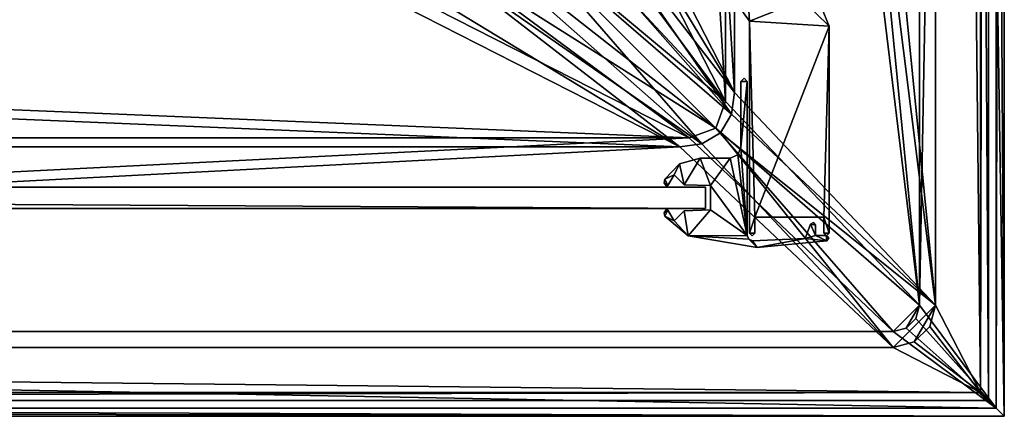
# Model space of a CAD drawing. Header units: metres. Extents: x 0 to 808, y -804 to 0.
# Tile 61 of 106: x 619 to 804, y -804 to -729. Entities that reach past the tile are written whole.
import ezdxf

# ---------------------------------------------------------------- set-up
doc = ezdxf.new("R2010")
doc.units = ezdxf.units.M

msp = doc.modelspace()

# ---------------------------------------------------------------- linework, layer by layer
at = {"layer": 'top01'}
for points in [[(54.761501, -764.853027, 164.559738), (54.761501, -760.853027, 164.559738), (747.761475, -764.853027, 164.559738)], [(54.761501, -760.853027, 164.559738), (747.761475, -760.853027, 164.559738), (747.761475, -764.853027, 164.559738)], [(747.761475, -760.853027, 2061.559814), (54.761501, -760.853027, 2061.559814), (747.761475, -764.853027, 2061.559814)], [(54.761501, -760.853027, 2061.559814), (54.761501, -764.853027, 2061.559814), (747.761475, -764.853027, 2061.559814)], [(747.761475, -760.853027, 2061.559814), (747.761475, -760.853027, 164.559738), (54.761501, -760.853027, 2061.559814)], [(747.761475, -760.853027, 164.559738), (54.761501, -760.853027, 164.559738), (54.761501, -760.853027, 2061.559814)], [(747.761475, -760.853027, 164.559738), (747.761475, -760.853027, 2061.559814), (747.761475, -764.853027, 164.559738)], [(747.761475, -760.853027, 2061.559814), (747.761475, -764.853027, 2061.559814), (747.761475, -764.853027, 164.559738)], [(54.761501, -764.853027, 2061.559814), (54.761501, -764.853027, 164.559738), (747.761475, -764.853027, 2061.559814)], [(54.761501, -764.853027, 164.559738), (747.761475, -764.853027, 164.559738), (747.761475, -764.853027, 2061.559814)]]:
    msp.add_3dface(points, dxfattribs=at)
at = {"layer": 'top0123'}
for points in [[(754.461487, -740.90564, 163.059692), (755.061401, -740.308044, 163.059738), (755.661499, -740.90564, 163.059692)], [(754.461487, -740.90564, 2063.059814), (755.061401, -740.308044, 2063.059814), (754.461487, -740.90564, 163.059692)], [(755.061401, -740.308044, 2063.059814), (755.061401, -740.308044, 163.059738), (754.461487, -740.90564, 163.059692)], [(755.661499, -740.90564, 2063.059814), (755.061401, -740.308044, 2063.059814), (754.461487, -740.90564, 2063.059814)], [(754.461487, -740.90564, 163.059692), (755.661499, -740.90564, 163.059692), (754.461487, -753.353027, 163.059692)], [(755.661499, -740.90564, 163.059692), (755.661499, -769.976013, 163.059692), (754.461487, -753.353027, 163.059692)], [(754.461487, -753.353027, 2063.059814), (754.461487, -740.90564, 2063.059814), (754.461487, -753.353027, 163.059692)], [(754.461487, -740.90564, 2063.059814), (754.461487, -740.90564, 163.059692), (754.461487, -753.353027, 163.059692)], [(755.661499, -769.976013, 2063.059814), (755.661499, -740.90564, 2063.059814), (754.461487, -753.353027, 2063.059814)], [(754.461487, -753.353027, 2063.059814), (755.661499, -740.90564, 2063.059814), (754.461487, -740.90564, 2063.059814)], [(755.061401, -740.308044, 2063.059814), (755.661499, -740.90564, 2063.059814), (755.061401, -740.308044, 163.059738)], [(755.661499, -740.90564, 2063.059814), (755.661499, -740.90564, 163.059692), (755.061401, -740.308044, 163.059738)], [(755.661499, -740.90564, 163.059692), (755.661499, -740.90564, 2063.059814), (755.661499, -769.976013, 163.059692)], [(755.661499, -740.90564, 2063.059814), (755.661499, -769.976013, 2063.059814), (755.661499, -769.976013, 163.059692)], [(754.461487, -753.353027, 163.059692), (755.661499, -769.976013, 163.059692), (753.873474, -754.764954, 163.059692)], [(753.873474, -754.764954, 2063.059814), (754.461487, -753.353027, 2063.059814), (753.873474, -754.764954, 163.059692)], [(754.461487, -753.353027, 2063.059814), (754.461487, -753.353027, 163.059692), (753.873474, -754.764954, 163.059692)], [(753.873474, -754.764954, 2063.059814), (755.661499, -769.976013, 2063.059814), (754.461487, -753.353027, 2063.059814)], [(742.895325, -756.436951, 163.059692), (746.771973, -755.353027, 163.059692), (743.756714, -760.385132, 163.059692)], [(742.895325, -756.436951, 2063.059814), (746.771973, -755.353027, 2063.059814), (742.895325, -756.436951, 163.059692)], [(746.771973, -755.353027, 2063.059814), (746.771973, -755.353027, 163.059692), (742.895325, -756.436951, 163.059692)], [(746.771973, -755.353027, 2063.059814), (742.895325, -756.436951, 2063.059814), (743.756714, -760.385132, 2063.059814)], [(743.756714, -760.385132, 163.059692), (746.771973, -755.353027, 163.059692), (748.761475, -760.559875, 163.059692)], [(746.771973, -755.353027, 2063.059814), (743.756714, -760.385132, 2063.059814), (748.761475, -760.559875, 2063.059814)], [(746.771973, -755.353027, 163.059692), (752.461487, -755.353027, 163.059692), (748.761475, -760.559875, 163.059692)], [(746.771973, -755.353027, 163.059692), (746.771973, -755.353027, 2063.059814), (752.461487, -755.353027, 163.059692)], [(746.771973, -755.353027, 2063.059814), (752.461487, -755.353027, 2063.059814), (752.461487, -755.353027, 163.059692)], [(752.461487, -755.353027, 2063.059814), (746.771973, -755.353027, 2063.059814), (748.761475, -760.559875, 2063.059814)], [(748.761475, -760.559875, 163.059692), (752.461487, -755.353027, 163.059692), (755.661499, -769.976013, 163.059692)], [(752.461487, -755.353027, 2063.059814), (748.761475, -760.559875, 2063.059814), (755.661499, -769.976013, 2063.059814)], [(755.661499, -769.976013, 163.059692), (752.461487, -755.353027, 163.059692), (753.873474, -754.764954, 163.059692)], [(752.461487, -755.353027, 2063.059814), (753.873474, -754.764954, 2063.059814), (752.461487, -755.353027, 163.059692)], [(753.873474, -754.764954, 2063.059814), (753.873474, -754.764954, 163.059692), (752.461487, -755.353027, 163.059692)], [(753.873474, -754.764954, 2063.059814), (752.461487, -755.353027, 2063.059814), (755.661499, -769.976013, 2063.059814)], [(740.13269, -759.364441, 163.059692), (742.895325, -756.436951, 163.059692), (741.9104, -758.538757, 163.059753)], [(740.13269, -759.364441, 2063.059814), (742.895325, -756.436951, 2063.059814), (740.13269, -759.364441, 163.059692)], [(742.895325, -756.436951, 2063.059814), (742.895325, -756.436951, 163.059692), (740.13269, -759.364441, 163.059692)], [(742.895325, -756.436951, 2063.059814), (740.13269, -759.364441, 2063.059814), (741.9104, -758.538757, 2063.059814)], [(741.9104, -758.538757, 163.059753), (742.895325, -756.436951, 163.059692), (743.756714, -760.385132, 163.059692)], [(742.895325, -756.436951, 2063.059814), (741.9104, -758.538757, 2063.059814), (743.756714, -760.385132, 2063.059814)], [(740.039978, -760.032776, 163.059692), (740.13269, -759.364441, 163.059692), (740.703308, -760.524658, 163.059692)], [(740.039978, -760.032776, 2063.059814), (740.13269, -759.364441, 2063.059814), (740.039978, -760.032776, 163.059692)], [(740.13269, -759.364441, 2063.059814), (740.13269, -759.364441, 163.059692), (740.039978, -760.032776, 163.059692)], [(740.13269, -759.364441, 2063.059814), (740.039978, -760.032776, 2063.059814), (740.703308, -760.524658, 2063.059814)], [(740.703308, -760.524658, 163.059692), (740.13269, -759.364441, 163.059692), (741.9104, -758.538757, 163.059753)], [(740.13269, -759.364441, 2063.059814), (740.703308, -760.524658, 2063.059814), (741.9104, -758.538757, 2063.059814)], [(741.9104, -758.538757, 2063.059814), (740.703308, -760.524658, 2063.059814), (741.9104, -758.538757, 163.059753)], [(740.703308, -760.524658, 2063.059814), (740.703308, -760.524658, 163.059692), (741.9104, -758.538757, 163.059753)], [(743.756714, -760.385132, 163.059692), (743.756714, -760.385132, 2063.059814), (741.9104, -758.538757, 163.059753)], [(743.756714, -760.385132, 2063.059814), (741.9104, -758.538757, 2063.059814), (741.9104, -758.538757, 163.059753)], [(740.391235, -760.608887, 163.059692), (740.039978, -760.032776, 163.059692), (740.703308, -760.524658, 163.059692)], [(740.391235, -760.608887, 2063.059814), (740.039978, -760.032776, 2063.059814), (740.391235, -760.608887, 163.059692)], [(740.039978, -760.032776, 2063.059814), (740.039978, -760.032776, 163.059692), (740.391235, -760.608887, 163.059692)], [(740.039978, -760.032776, 2063.059814), (740.391235, -760.608887, 2063.059814), (740.703308, -760.524658, 2063.059814)], [(740.703308, -760.524658, 163.059692), (740.568604, -760.645508, 163.059692), (740.391235, -760.608887, 163.059692)], [(740.703308, -760.524658, 2063.059814), (740.391235, -760.608887, 2063.059814), (740.568604, -760.645508, 2063.059814)], [(740.568604, -760.645508, 2063.059814), (740.391235, -760.608887, 2063.059814), (740.568604, -760.645508, 163.059692)], [(740.391235, -760.608887, 2063.059814), (740.391235, -760.608887, 163.059692), (740.568604, -760.645508, 163.059692)], [(740.703308, -760.524658, 2063.059814), (740.568604, -760.645508, 2063.059814), (740.703308, -760.524658, 163.059692)], [(740.568604, -760.645508, 2063.059814), (740.568604, -760.645508, 163.059692), (740.703308, -760.524658, 163.059692)], [(748.761475, -760.559875, 163.059692), (748.761475, -760.559875, 2063.059814), (743.756714, -760.385132, 163.059692)], [(748.761475, -760.559875, 2063.059814), (743.756714, -760.385132, 2063.059814), (743.756714, -760.385132, 163.059692)], [(755.661499, -769.976013, 163.059692), (748.761475, -765.146179, 163.059692), (748.761475, -760.559875, 163.059692)], [(748.761475, -765.146179, 2063.059814), (748.761475, -760.559875, 2063.059814), (748.761475, -765.146179, 163.059692)], [(748.761475, -760.559875, 2063.059814), (748.761475, -760.559875, 163.059692), (748.761475, -765.146179, 163.059692)], [(755.661499, -769.976013, 2063.059814), (748.761475, -760.559875, 2063.059814), (748.761475, -765.146179, 2063.059814)], [(740.039978, -765.673218, 163.059692), (740.391235, -765.097168, 163.059692), (740.703308, -765.181396, 163.059692)], [(740.039978, -765.673218, 2063.059814), (740.391235, -765.097168, 2063.059814), (740.039978, -765.673218, 163.059692)], [(740.391235, -765.097168, 2063.059814), (740.391235, -765.097168, 163.059692), (740.039978, -765.673218, 163.059692)], [(740.703308, -765.181396, 2063.059814), (740.391235, -765.097168, 2063.059814), (740.039978, -765.673218, 2063.059814)], [(740.039978, -765.673218, 163.059692), (740.703308, -765.181396, 163.059692), (740.13269, -766.341553, 163.059692)], [(740.13269, -766.341553, 2063.059814), (740.703308, -765.181396, 2063.059814), (740.039978, -765.673218, 2063.059814)], [(740.703308, -765.181396, 163.059692), (741.9104, -767.167297, 163.059692), (740.13269, -766.341553, 163.059692)], [(741.9104, -767.167297, 2063.059814), (740.703308, -765.181396, 2063.059814), (740.13269, -766.341553, 2063.059814)], [(740.391235, -765.097168, 163.059692), (740.568604, -765.060425, 163.059692), (740.703308, -765.181396, 163.059692)], [(740.391235, -765.097168, 2063.059814), (740.568604, -765.060425, 2063.059814), (740.391235, -765.097168, 163.059692)], [(740.568604, -765.060425, 2063.059814), (740.568604, -765.060425, 163.059692), (740.391235, -765.097168, 163.059692)], [(740.703308, -765.181396, 2063.059814), (740.568604, -765.060425, 2063.059814), (740.391235, -765.097168, 2063.059814)], [(740.568604, -765.060425, 2063.059814), (740.703308, -765.181396, 2063.059814), (740.568604, -765.060425, 163.059692)], [(740.703308, -765.181396, 2063.059814), (740.703308, -765.181396, 163.059692), (740.568604, -765.060425, 163.059692)], [(740.703308, -765.181396, 2063.059814), (741.9104, -767.167297, 2063.059814), (740.703308, -765.181396, 163.059692)], [(741.9104, -767.167297, 2063.059814), (741.9104, -767.167297, 163.059692), (740.703308, -765.181396, 163.059692)], [(741.9104, -767.167297, 163.059692), (743.756714, -765.320923, 163.059692), (744.555969, -770.018188, 163.059692)], [(741.9104, -767.167297, 163.059692), (741.9104, -767.167297, 2063.059814), (743.756714, -765.320923, 163.059692)], [(741.9104, -767.167297, 2063.059814), (743.756714, -765.320923, 2063.059814), (743.756714, -765.320923, 163.059692)], [(744.555969, -770.018188, 2063.059814), (743.756714, -765.320923, 2063.059814), (741.9104, -767.167297, 2063.059814)], [(744.555969, -770.018188, 163.059692), (743.756714, -765.320923, 163.059692), (748.761475, -765.146179, 163.059692)], [(743.756714, -765.320923, 163.059692), (743.756714, -765.320923, 2063.059814), (748.761475, -765.146179, 163.059692)], [(743.756714, -765.320923, 2063.059814), (748.761475, -765.146179, 2063.059814), (748.761475, -765.146179, 163.059692)], [(748.761475, -765.146179, 2063.059814), (743.756714, -765.320923, 2063.059814), (744.555969, -770.018188, 2063.059814)], [(744.555969, -770.018188, 163.059692), (748.761475, -765.146179, 163.059692), (755.661499, -769.976013, 163.059692)], [(755.661499, -769.976013, 2063.059814), (748.761475, -765.146179, 2063.059814), (744.555969, -770.018188, 2063.059814)], [(740.13269, -766.341553, 2063.059814), (740.039978, -765.673218, 2063.059814), (740.13269, -766.341553, 163.059692)], [(740.039978, -765.673218, 2063.059814), (740.039978, -765.673218, 163.059692), (740.13269, -766.341553, 163.059692)], [(740.13269, -766.341553, 163.059692), (741.9104, -767.167297, 163.059692), (744.555969, -770.018188, 163.059692)], [(744.555969, -770.018188, 2063.059814), (740.13269, -766.341553, 2063.059814), (744.555969, -770.018188, 163.059692)], [(740.13269, -766.341553, 2063.059814), (740.13269, -766.341553, 163.059692), (744.555969, -770.018188, 163.059692)], [(744.555969, -770.018188, 2063.059814), (741.9104, -767.167297, 2063.059814), (740.13269, -766.341553, 2063.059814)], [(766.565674, -770.510925, 163.059692), (767.548096, -767.811523, 163.059692), (768.517944, -769.982483, 163.059692)], [(766.565674, -770.510925, 163.059692), (766.565674, -770.510925, 2063.059814), (767.548096, -767.811523, 163.059692)], [(766.565674, -770.510925, 2063.059814), (767.548096, -767.811523, 2063.059814), (767.548096, -767.811523, 163.059692)], [(766.565674, -770.510925, 2063.059814), (768.517944, -769.982483, 2063.059814), (767.548096, -767.811523, 2063.059814)], [(767.548096, -767.811523, 163.059692), (768.104553, -767.491394, 163.059692), (768.517944, -767.982483, 163.059692)], [(767.548096, -767.811523, 2063.059814), (768.104553, -767.491394, 2063.059814), (767.548096, -767.811523, 163.059692)], [(768.104553, -767.491394, 2063.059814), (768.104553, -767.491394, 163.059692), (767.548096, -767.811523, 163.059692)], [(767.548096, -767.811523, 2063.059814), (768.517944, -767.982483, 2063.059814), (768.104553, -767.491394, 2063.059814)], [(768.517944, -769.982483, 163.059692), (767.548096, -767.811523, 163.059692), (768.517944, -767.982483, 163.059692)], [(768.517944, -769.982483, 2063.059814), (768.517944, -767.982483, 2063.059814), (767.548096, -767.811523, 2063.059814)], [(768.104553, -767.491394, 2063.059814), (768.517944, -767.982483, 2063.059814), (768.104553, -767.491394, 163.059692)], [(768.517944, -767.982483, 2063.059814), (768.517944, -767.982483, 163.059692), (768.104553, -767.491394, 163.059692)], [(768.517944, -767.982483, 163.059692), (768.517944, -767.982483, 2063.059814), (768.517944, -769.982483, 163.059692)], [(768.517944, -767.982483, 2063.059814), (768.517944, -769.982483, 2063.059814), (768.517944, -769.982483, 163.059692)], [(755.936096, -770.661987, 163.059692), (744.555969, -770.018188, 163.059692), (755.661499, -769.976013, 163.059692)], [(755.661499, -769.976013, 2063.059814), (744.555969, -770.018188, 2063.059814), (755.936096, -770.661987, 2063.059814)], [(757.53418, -772.216858, 163.059692), (744.555969, -770.018188, 163.059692), (755.936096, -770.661987, 163.059692)], [(757.53418, -772.216858, 2063.059814), (744.555969, -770.018188, 2063.059814), (757.53418, -772.216858, 163.059692)], [(744.555969, -770.018188, 2063.059814), (744.555969, -770.018188, 163.059692), (757.53418, -772.216858, 163.059692)], [(744.555969, -770.018188, 2063.059814), (757.53418, -772.216858, 2063.059814), (755.936096, -770.661987, 2063.059814)], [(755.661499, -769.976013, 2063.059814), (755.936096, -770.661987, 2063.059814), (755.661499, -769.976013, 163.059692)], [(755.936096, -770.661987, 2063.059814), (755.936096, -770.661987, 163.059692), (755.661499, -769.976013, 163.059692)], [(756.605652, -770.974426, 163.059692), (757.53418, -772.216858, 163.059692), (755.936096, -770.661987, 163.059692)], [(755.936096, -770.661987, 2063.059814), (756.605652, -770.974426, 2063.059814), (755.936096, -770.661987, 163.059692)], [(756.605652, -770.974426, 2063.059814), (756.605652, -770.974426, 163.059692), (755.936096, -770.661987, 163.059692)], [(755.936096, -770.661987, 2063.059814), (757.53418, -772.216858, 2063.059814), (756.605652, -770.974426, 2063.059814)], [(756.605652, -770.974426, 163.059692), (766.565674, -770.510925, 163.059692), (757.53418, -772.216858, 163.059692)], [(756.605652, -770.974426, 2063.059814), (766.565674, -770.510925, 2063.059814), (756.605652, -770.974426, 163.059692)], [(766.565674, -770.510925, 2063.059814), (766.565674, -770.510925, 163.059692), (756.605652, -770.974426, 163.059692)], [(757.53418, -772.216858, 2063.059814), (766.565674, -770.510925, 2063.059814), (756.605652, -770.974426, 2063.059814)], [(766.565674, -770.510925, 163.059692), (770.636658, -770.9552, 163.059692), (757.53418, -772.216858, 163.059692)], [(757.53418, -772.216858, 2063.059814), (770.636658, -770.9552, 2063.059814), (766.565674, -770.510925, 2063.059814)], [(770.636658, -770.9552, 2063.059814), (757.53418, -772.216858, 2063.059814), (770.636658, -770.9552, 163.059692)], [(757.53418, -772.216858, 2063.059814), (757.53418, -772.216858, 163.059692), (770.636658, -770.9552, 163.059692)], [(770.636658, -770.9552, 163.059692), (766.565674, -770.510925, 163.059692), (768.517944, -769.982483, 163.059692)], [(770.636658, -770.9552, 2063.059814), (768.517944, -769.982483, 2063.059814), (766.565674, -770.510925, 2063.059814)], [(768.517944, -769.982483, 163.059692), (770.525208, -769.982483, 163.059692), (770.636658, -770.9552, 163.059692)], [(768.517944, -769.982483, 163.059692), (768.517944, -769.982483, 2063.059814), (770.525208, -769.982483, 163.059692)], [(768.517944, -769.982483, 2063.059814), (770.525208, -769.982483, 2063.059814), (770.525208, -769.982483, 163.059692)], [(770.525208, -769.982483, 2063.059814), (768.517944, -769.982483, 2063.059814), (770.636658, -770.9552, 2063.059814)], [(770.525208, -769.982483, 163.059692), (771.013245, -770.41925, 163.059692), (770.636658, -770.9552, 163.059692)], [(770.525208, -769.982483, 2063.059814), (771.013245, -770.41925, 2063.059814), (770.525208, -769.982483, 163.059692)], [(771.013245, -770.41925, 2063.059814), (771.013245, -770.41925, 163.059692), (770.525208, -769.982483, 163.059692)], [(771.013245, -770.41925, 2063.059814), (770.525208, -769.982483, 2063.059814), (770.636658, -770.9552, 2063.059814)], [(771.013245, -770.41925, 2063.059814), (770.636658, -770.9552, 2063.059814), (771.013245, -770.41925, 163.059692)], [(770.636658, -770.9552, 2063.059814), (770.636658, -770.9552, 163.059692), (771.013245, -770.41925, 163.059692)]]:
    msp.add_3dface(points, dxfattribs=at)
at = {"layer": 'top012345'}
for points in [[(755.840027, -725.510925, 2063.059814), (753.609253, -726.144287, 2063.059814), (756.059204, -729.548096, 2063.059814)], [(753.609253, -726.144287, 164.346115), (755.840027, -725.510925, 164.346115), (756.059204, -729.548096, 164.346115)], [(753.609253, -726.144287, 164.346115), (756.059204, -729.548096, 164.346115), (753.609253, -726.144287, 2063.059814)], [(756.059204, -729.548096, 164.346115), (756.059204, -729.548096, 2063.059814), (753.609253, -726.144287, 2063.059814)], [(766.065674, -725.510925, 2063.059814), (755.840027, -725.510925, 2063.059814), (756.059204, -729.548096, 2063.059814)], [(755.840027, -725.510925, 164.346115), (766.065674, -725.510925, 164.346115), (756.059204, -729.548096, 164.346115)], [(766.065674, -725.510925, 2063.059814), (756.059204, -729.548096, 2063.059814), (771.065674, -730.510925, 2063.059814)], [(756.059204, -729.548096, 164.346115), (766.065674, -725.510925, 164.346115), (771.065674, -730.510925, 164.346115)], [(769.594421, -726.981384, 2063.059814), (766.065674, -725.510925, 2063.059814), (771.065674, -730.510925, 2063.059814)], [(766.065674, -725.510925, 164.346115), (769.594421, -726.981384, 164.346115), (771.065674, -730.510925, 164.346115)], [(771.065674, -730.510925, 164.346115), (769.594421, -726.981384, 164.346115), (771.065674, -730.510925, 2063.059814)], [(769.594421, -726.981384, 164.346115), (769.594421, -726.981384, 2063.059814), (771.065674, -730.510925, 2063.059814)], [(771.065674, -730.510925, 2063.059814), (756.059204, -729.548096, 2063.059814), (757.065674, -766.510925, 2063.059814)], [(756.059204, -729.548096, 2063.059814), (756.06604, -769.522339, 2063.059814), (757.065674, -766.510925, 2063.059814)], [(756.06604, -769.522339, 164.346115), (756.06604, -769.522339, 2063.059814), (756.059204, -729.548096, 164.346115)], [(756.06604, -769.522339, 2063.059814), (756.059204, -729.548096, 2063.059814), (756.059204, -729.548096, 164.346115)], [(771.065674, -730.510925, 164.346115), (757.065674, -766.510925, 164.346115), (756.059204, -729.548096, 164.346115)], [(757.065674, -766.510925, 164.346115), (756.06604, -769.522339, 164.346115), (756.059204, -729.548096, 164.346115)], [(757.065674, -766.510925, 2063.059814), (770.065674, -766.510925, 2063.059814), (771.065674, -730.510925, 2063.059814)], [(770.065674, -766.510925, 164.346115), (757.065674, -766.510925, 164.346115), (771.065674, -730.510925, 164.346115)], [(770.065674, -766.510925, 2063.059814), (771.065674, -769.504639, 2063.059814), (771.065674, -730.510925, 2063.059814)], [(771.065674, -769.504639, 164.346115), (770.065674, -766.510925, 164.346115), (771.065674, -730.510925, 164.346115)], [(771.065674, -769.504639, 2063.059814), (771.065674, -769.504639, 164.346115), (771.065674, -730.510925, 2063.059814)], [(771.065674, -769.504639, 164.346115), (771.065674, -730.510925, 164.346115), (771.065674, -730.510925, 2063.059814)], [(757.065674, -766.510925, 2063.059814), (756.06604, -769.522339, 2063.059814), (757.065674, -769.504639, 2063.059814)], [(757.065674, -766.510925, 164.346115), (757.065674, -769.504639, 164.346115), (756.06604, -769.522339, 164.346115)], [(770.065674, -766.510925, 2063.059814), (757.065674, -766.510925, 2063.059814), (770.065674, -766.510925, 164.346115)], [(757.065674, -766.510925, 2063.059814), (757.065674, -766.510925, 164.346115), (770.065674, -766.510925, 164.346115)], [(757.065674, -769.504639, 2063.059814), (757.065674, -769.504639, 164.346115), (757.065674, -766.510925, 2063.059814)], [(757.065674, -769.504639, 164.346115), (757.065674, -766.510925, 164.346115), (757.065674, -766.510925, 2063.059814)], [(770.065674, -766.510925, 2063.059814), (770.065674, -769.516235, 2063.059814), (771.065674, -769.504639, 2063.059814)], [(770.065674, -766.510925, 164.346115), (770.065674, -769.516235, 164.346115), (770.065674, -766.510925, 2063.059814)], [(770.065674, -769.516235, 164.346115), (770.065674, -769.516235, 2063.059814), (770.065674, -766.510925, 2063.059814)], [(770.065674, -769.516235, 164.346115), (770.065674, -766.510925, 164.346115), (771.065674, -769.504639, 164.346115)], [(756.06604, -769.522339, 2063.059814), (756.571899, -770.008667, 2063.059814), (757.065674, -769.504639, 2063.059814)], [(757.065674, -769.504639, 164.346115), (756.571899, -770.008667, 164.346115), (756.06604, -769.522339, 164.346115)], [(756.571899, -770.008667, 2063.059814), (756.06604, -769.522339, 2063.059814), (756.571899, -770.008667, 164.346115)], [(756.06604, -769.522339, 2063.059814), (756.06604, -769.522339, 164.346115), (756.571899, -770.008667, 164.346115)], [(757.065674, -769.504639, 2063.059814), (756.571899, -770.008667, 2063.059814), (757.065674, -769.504639, 164.346115)], [(756.571899, -770.008667, 2063.059814), (756.571899, -770.008667, 164.346115), (757.065674, -769.504639, 164.346115)], [(770.065674, -769.516235, 2063.059814), (770.569641, -770.008728, 2063.059814), (771.065674, -769.504639, 2063.059814)], [(770.569641, -770.008728, 164.346115), (770.065674, -769.516235, 164.346115), (771.065674, -769.504639, 164.346115)], [(770.065674, -769.516235, 164.346115), (770.569641, -770.008728, 164.346115), (770.065674, -769.516235, 2063.059814)], [(770.569641, -770.008728, 164.346115), (770.569641, -770.008728, 2063.059814), (770.065674, -769.516235, 2063.059814)], [(770.569641, -770.008728, 164.346115), (771.065674, -769.504639, 164.346115), (770.569641, -770.008728, 2063.059814)], [(771.065674, -769.504639, 164.346115), (771.065674, -769.504639, 2063.059814), (770.569641, -770.008728, 2063.059814)]]:
    msp.add_3dface(points, dxfattribs=at)
at = {"layer": 'top0123458'}
for points in [[(788.070801, -20.921553, 175), (788.070801, -783.110718, 175), (802.504944, -1.527202, 175)], [(802.504944, -1.527202, 175), (788.070801, -783.110718, 175), (802.504944, -802.505432, 175)], [(802.897644, -187.016327, 130), (802.504944, -1.527202, 175), (802.504944, -802.505432, 175)], [(799.531006, -799.531494, 172), (791.070801, -20.921553, 172), (799.531006, -4.501135, 172)], [(799.531006, -4.501135, 172), (799.897583, -187.016327, 130), (799.531006, -799.531494, 172)], [(788.070801, -783.110718, 163.059708), (788.070801, -20.921553, 163.059708), (750.742554, -402.016144, 163.059708)], [(791.070801, -783.110718, 160.059708), (753.259888, -402.016144, 160.059708), (791.070801, -20.921553, 160.059708)], [(788.070801, -783.110718, 175), (788.070801, -20.921553, 175), (788.070801, -783.110718, 163.059708)], [(788.070801, -20.921553, 175), (788.070801, -20.921553, 163.059708), (788.070801, -783.110718, 163.059708)], [(791.070801, -783.110718, 172), (791.070801, -20.921553, 172), (799.531006, -799.531494, 172)], [(791.070801, -783.110718, 160.059708), (791.070801, -20.921553, 160.059708), (791.070801, -783.110718, 172)], [(791.070801, -20.921553, 160.059708), (791.070801, -20.921553, 172), (791.070801, -783.110718, 172)], [(799.897583, -187.016327, 130), (799.897583, -617.016296, 130), (799.531006, -799.531494, 172)], [(802.897644, -617.016296, 130), (802.897644, -187.016327, 130), (802.504944, -802.505432, 175)], [(751.527832, -481.548889, 163.059708), (788.070801, -783.110718, 163.059708), (750.742554, -402.016144, 163.059708)], [(753.259888, -481.548889, 160.059708), (753.259888, -402.016144, 160.059708), (791.070801, -783.110718, 160.059708)], [(735.750671, -481.548889, 135.73291), (719.43042, -681.794006, 107.465355), (751.527832, -744.686584, 163.059708)], [(753.259888, -742.989685, 160.059708), (721.144897, -680.062683, 104.434975), (737.202393, -481.548889, 132.24733)], [(751.527832, -481.548889, 163.059708), (735.750671, -481.548889, 135.73291), (751.527832, -744.686584, 163.059708)], [(753.259888, -481.548889, 160.059708), (753.259888, -742.989685, 160.059708), (737.202393, -481.548889, 132.24733)], [(788.070801, -783.110718, 163.059708), (751.527832, -481.548889, 163.059708), (751.527832, -744.686584, 163.059708)], [(753.259888, -742.989685, 160.059708), (753.259888, -481.548889, 160.059708), (791.070801, -783.110718, 160.059708)], [(799.531006, -799.531494, 172), (799.897583, -617.016296, 130), (801.032043, -801.032532)], [(799.897583, -617.016296, 130), (801.032043, -617.016296), (801.032043, -801.032532)], [(801.032043, -801.032532), (801.032043, -617.016296), (804.032166, -804.032654)], [(804.032166, -804.032654), (801.032043, -617.016296), (804.032166, -617.016296)], [(802.897644, -617.016296, 130), (802.504944, -802.505432, 175), (804.032166, -804.032654)], [(804.032166, -617.016296), (802.897644, -617.016296, 130), (804.032166, -804.032654)], [(753.259888, -742.989685, 160.059708), (720.533813, -689.077148, 104.445641), (721.144897, -680.062683, 104.434975)], [(719.43042, -681.794006, 107.465355), (716.962402, -698.049805, 107.508438), (751.527832, -744.686584, 163.059708)], [(718.446899, -697.861633, 104.482063), (720.533813, -689.077148, 104.445641), (753.259888, -742.989685, 160.059708)], [(716.962402, -698.049805, 107.508438), (714.05719, -704.344666, 107.559143), (751.527832, -744.686584, 163.059708)], [(715.285767, -704.713806, 104.537247), (718.446899, -697.861633, 104.482063), (752.694397, -747.079041, 160.059708)], [(752.694397, -747.079041, 160.059708), (718.446899, -697.861633, 104.482063), (753.259888, -742.989685, 160.059708)], [(751.527832, -744.686584, 163.059708), (714.05719, -704.344666, 107.559143), (709.843262, -709.844727, 107.632698)], [(710.69989, -710.700867, 104.617294), (715.285767, -704.713806, 104.537247), (752.694397, -747.079041, 160.059708)], [(709.843262, -709.844727, 107.632698), (704.503906, -714.151245, 107.725899), (749.748352, -749.748779, 163.059708)], [(710.69989, -710.700867, 104.617294), (747.078125, -752.694885, 160.059708), (704.933777, -715.358765, 104.717941)], [(751.527832, -744.686584, 163.059708), (709.843262, -709.844727, 107.632698), (749.748352, -749.748779, 163.059708)], [(752.694397, -747.079041, 160.059708), (750.615662, -750.616333, 160.059708), (710.69989, -710.700867, 104.617294)], [(750.615662, -750.616333, 160.059708), (747.078125, -752.694885, 160.059708), (710.69989, -710.700867, 104.617294)], [(747.078125, -752.694885, 160.059708), (698.277283, -718.627502, 104.834129), (704.933777, -715.358765, 104.717941)], [(749.748352, -749.748779, 163.059708), (704.503906, -714.151245, 107.725899), (698.337219, -717.163208, 107.833542)], [(682.522278, -719.802856, 108.109589), (744.686096, -751.52832, 163.059708), (698.337219, -717.163208, 107.833542)], [(744.686096, -751.52832, 163.059708), (749.748352, -749.748779, 163.059708), (698.337219, -717.163208, 107.833542)], [(742.989197, -753.260376, 160.059708), (689.696411, -720.838501, 104.98391), (698.277283, -718.627502, 104.834129)], [(747.078125, -752.694885, 160.059708), (742.989197, -753.260376, 160.059708), (698.277283, -718.627502, 104.834129)], [(682.522278, -719.802856, 108.109589), (118.575203, -725.486145, 117.953323), (744.686096, -751.52832, 163.059708)], [(742.989197, -753.260376, 160.059708), (680.857727, -721.551392, 105.138191), (689.696411, -720.838501, 104.98391)], [(120.582596, -727.197693, 114.917824), (680.857727, -721.551392, 105.138191), (742.989197, -753.260376, 160.059708)], [(118.575203, -725.486145, 117.953323), (59.607479, -751.52832, 163.059708), (744.686096, -751.52832, 163.059708)], [(61.568432, -753.260376, 160.059708), (120.582596, -727.197693, 114.917824), (742.989197, -753.260376, 160.059708)], [(752.694397, -747.079041, 160.059708), (753.259888, -742.989685, 160.059708), (791.070801, -783.110718, 160.059708)], [(749.748352, -749.748779, 163.059708), (788.070801, -783.110718, 163.059708), (751.527832, -744.686584, 163.059708)], [(750.615662, -750.616333, 160.059708), (752.694397, -747.079041, 160.059708), (791.070801, -783.110718, 160.059708)], [(744.686096, -751.52832, 163.059708), (783.110596, -788.071289, 163.059708), (749.748352, -749.748779, 163.059708)], [(783.110596, -788.071289, 163.059708), (788.070801, -783.110718, 163.059708), (749.748352, -749.748779, 163.059708)], [(59.607479, -751.52832, 163.059708), (20.921553, -788.070923, 163.059708), (744.686096, -751.52832, 163.059708)], [(20.921553, -788.070923, 163.059708), (783.110596, -788.071289, 163.059708), (744.686096, -751.52832, 163.059708)], [(783.110596, -791.071289, 160.059708), (747.078125, -752.694885, 160.059708), (750.615662, -750.616333, 160.059708)], [(791.070801, -783.110718, 160.059708), (783.110596, -791.071289, 160.059708), (750.615662, -750.616333, 160.059708)], [(783.110596, -791.071289, 160.059708), (20.921553, -791.071289, 160.059708), (742.989197, -753.260376, 160.059708)], [(742.989197, -753.260376, 160.059708), (20.921553, -791.071289, 160.059708), (61.568432, -753.260376, 160.059708)], [(747.078125, -752.694885, 160.059708), (783.110596, -791.071289, 160.059708), (742.989197, -753.260376, 160.059708)], [(783.110596, -788.071289, 163.059708), (785.590698, -787.406372, 163.059708), (788.070801, -783.110718, 163.059708)], [(787.090698, -790.004456, 160.059708), (783.110596, -791.071289, 160.059708), (791.070801, -783.110718, 160.059708)], [(785.590698, -787.406372, 163.059708), (787.40625, -785.59082, 163.059708), (788.070801, -783.110718, 163.059708)], [(790.004333, -787.09082, 160.059708), (787.090698, -790.004456, 160.059708), (791.070801, -783.110718, 160.059708)], [(788.070801, -783.110718, 175), (787.40625, -785.59082, 175), (802.504944, -802.505432, 175)], [(787.40625, -785.59082, 163.059708), (787.40625, -785.59082, 175), (788.070801, -783.110718, 175)], [(788.070801, -783.110718, 175), (788.070801, -783.110718, 163.059708), (787.40625, -785.59082, 163.059708)], [(790.004333, -787.09082, 172), (791.070801, -783.110718, 172), (799.531006, -799.531494, 172)], [(790.004333, -787.09082, 160.059708), (791.070801, -783.110718, 160.059708), (790.004333, -787.09082, 172)], [(791.070801, -783.110718, 160.059708), (791.070801, -783.110718, 172), (790.004333, -787.09082, 172)], [(802.504944, -802.505432, 175), (787.40625, -785.59082, 175), (785.590698, -787.406372, 175)], [(785.590698, -787.406372, 163.059708), (785.590698, -787.406372, 175), (787.40625, -785.59082, 163.059708)], [(785.590698, -787.406372, 175), (787.40625, -785.59082, 175), (787.40625, -785.59082, 163.059708)], [(785.590698, -787.406372, 175), (783.110596, -788.071289, 175), (802.504944, -802.505432, 175)], [(783.110596, -788.071289, 163.059708), (783.110596, -788.071289, 175), (785.590698, -787.406372, 163.059708)], [(783.110596, -788.071289, 175), (785.590698, -787.406372, 175), (785.590698, -787.406372, 163.059708)], [(787.090698, -790.004456, 172), (790.004333, -787.09082, 172), (799.531006, -799.531494, 172)], [(787.090698, -790.004456, 160.059708), (790.004333, -787.09082, 160.059708), (787.090698, -790.004456, 172)], [(790.004333, -787.09082, 160.059708), (790.004333, -787.09082, 172), (787.090698, -790.004456, 172)], [(802.504944, -802.505432, 175), (20.921553, -788.070923, 175), (1.527202, -802.505432, 175)], [(783.110596, -788.071289, 175), (20.921553, -788.070923, 175), (802.504944, -802.505432, 175)], [(783.110596, -788.071289, 175), (783.110596, -788.071289, 163.059708), (20.921553, -788.070923, 175)], [(783.110596, -788.071289, 163.059708), (20.921553, -788.070923, 163.059708), (20.921553, -788.070923, 175)], [(4.501135, -799.531494, 172), (20.921553, -791.071289, 172), (799.531006, -799.531494, 172)], [(20.921553, -791.071289, 172), (783.110596, -791.071289, 172), (799.531006, -799.531494, 172)], [(20.921553, -791.071289, 172), (20.921553, -791.071289, 160.059708), (783.110596, -791.071289, 172)], [(20.921553, -791.071289, 160.059708), (783.110596, -791.071289, 160.059708), (783.110596, -791.071289, 172)], [(799.531006, -799.531494, 172), (783.110596, -791.071289, 172), (787.090698, -790.004456, 172)], [(783.110596, -791.071289, 160.059708), (787.090698, -790.004456, 160.059708), (783.110596, -791.071289, 172)], [(787.090698, -790.004456, 160.059708), (787.090698, -790.004456, 172), (783.110596, -791.071289, 172)], [(801.032043, -801.032532), (3.000114, -801.032532), (799.531006, -799.531494, 172)], [(3.000114, -801.032532), (4.501135, -799.531494, 172), (799.531006, -799.531494, 172)], [(3.000114, -801.032532), (804.032166, -804.032654), (0, -804.032654)], [(3.000114, -801.032532), (801.032043, -801.032532), (804.032166, -804.032654)], [(0, -804.032654), (804.032166, -804.032654), (1.527202, -802.505432, 175)], [(804.032166, -804.032654), (802.504944, -802.505432, 175), (1.527202, -802.505432, 175)]]:
    msp.add_3dface(points, dxfattribs=at)

doc.saveas('drawing.dxf')
